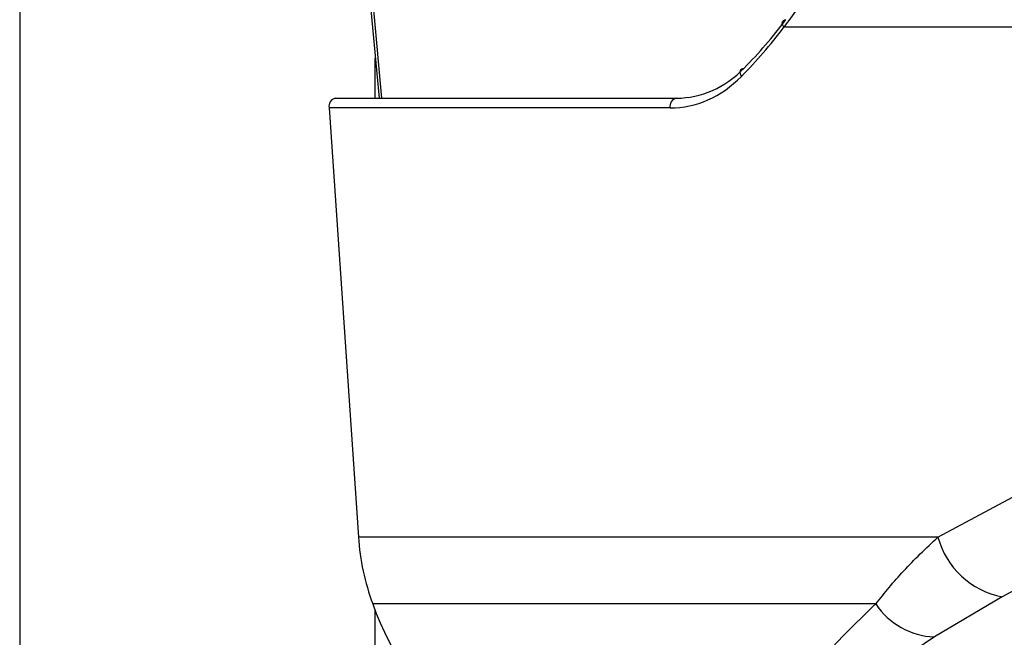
# Paper-space layout '2.5M DUO Surface Plate' of a CAD drawing. Header units: millimetres. Extents: x 20 to 18989, y 40 to 15016.
# Tile 30 of 109: x 6810 to 6921, y 5795 to 5864. Entities that reach past the tile are written whole.
import ezdxf

# ---------------------------------------------------------------- set-up
doc = ezdxf.new("R2010")
doc.units = ezdxf.units.MM

psp = doc.layouts.new('2.5M DUO Surface Plate')

# ---------------------------------------------------------------- linework, layer by layer
at = {"color": 8, "linetype": 'Continuous', "lineweight": 25, "ltscale": 2}
for p, q in [((6810.34, 7939.49), (6810.34, 2191.49)), ((6850.23, 5865.51), (6851.15, 5855.56)), ((6850.44, 5855.56), (6850.44, 5860.06)), ((6850.44, 2191.49), (6850.44, 5797.77))]:
    psp.add_line(p, q, dxfattribs=at)
at = {"color": 7, "linetype": 'Continuous', "lineweight": 25, "ltscale": 2}
for p, q in [((6849.94, 5865.51), (6850.86, 5855.56)), ((6953.34, 5863.56), (6896.5, 5863.56)), ((6845.93, 5855.56), (6884.39, 5855.56)), ((6845.22, 5854.46), (6848.53, 5806.06)), ((6883.69, 5854.46), (6845.22, 5854.46)), ((6913.88, 5806.06), (6937.48, 5818.72)), ((6913.88, 5806.06), (6848.53, 5806.06)), ((6921.13, 5799.32), (6913.48, 5794.79)), ((6906.86, 5798.51), (6850.15, 5798.51))]:
    psp.add_line(p, q, dxfattribs=at)
at = {"color": 7, "linetype": 'Continuous', "lineweight": 25, "ltscale": 2, "flags": 128}
for points in [[(6896.5, 5863.56), (6896.41, 5863.71), (6896.35, 5863.87), (6896.33, 5864.01), (6896.35, 5864.14), (6896.4, 5864.25), (6896.49, 5864.33), (6896.6, 5864.39), (6896.74, 5864.41)], [(6891.72, 5858.02), (6891.64, 5858.19), (6891.6, 5858.36), (6891.59, 5858.52), (6891.61, 5858.66), (6891.67, 5858.78), (6891.77, 5858.87), (6891.89, 5858.92), (6892.03, 5858.95)], [(6944.71, 5811.99), (6934.47, 5806.49), (6921.13, 5799.32)]]:
    psp.add_lwpolyline(points, dxfattribs=at)
at = {"color": 7, "linetype": 'Continuous', "lineweight": 25, "ltscale": 4}
for centre, radius, start, end in [((6846.13, 5854.65), 0.924, 102.4795, 192.1141), ((6884.59, 5854.65), 0.924, 102.4795, 192.1141), ((6874.85, 5807.76), 26.37, 183.7037, 200.5327), ((6922.83, 5808.41), 9.25, 194.7677, 259.4157), ((6881.17, 5809.45), 32.89, 199.4256, 231.1811), ((6913.81, 5803.12), 8.34, 213.5902, 267.7267)]:
    psp.add_arc(centre, radius, start, end, dxfattribs=at)
for centre, major_axis, ratio, start_param, end_param in [((6856.91, 5923.56), (-10.62, 77.44), 0.700456, 3.636695, 3.752988), ((6856.21, 5923.46), (-10.63, 78.45), 0.700621, 3.63786, 3.754153), ((6882.96, 5875.56), (-2.83, 19.9), 0.699969, 3.042459, 3.633341), ((6882.25, 5875.46), (-2.83, 20.91), 0.700621, 3.046978, 3.63786)]:
    psp.add_ellipse(centre, major_axis=major_axis, ratio=ratio, start_param=start_param, end_param=end_param, dxfattribs=at)
at = {"color": 7, "linetype": 'Continuous', "lineweight": 25, "ltscale": 2}
for points, knots in [([(6915.31, 5889.96), (6913.87, 5888.12), (6910.94, 5884.39), (6906.91, 5878.61), (6903.1, 5872.99), (6899.66, 5867.93), (6897.5, 5864.94), (6896.5, 5863.56)], [0, 0, 0, 0, 0.2033, 0.413175, 0.61525, 0.821702, 1, 1, 1, 1]), ([(6906.86, 5798.51), (6907.86, 5799.75), (6909.87, 5802.25), (6912.54, 5804.78), (6913.88, 5806.06)], [0, 0, 0, 0, 0.4966175, 1, 1, 1, 1]), ([(6913.48, 5794.79), (6911.44, 5793.38), (6907.57, 5790.7), (6903, 5786.84), (6900.66, 5784.05), (6900.01, 5782.2), (6900.17, 5781.09), (6901.24, 5780.28), (6903.47, 5779.97), (6906.51, 5780.15), (6910.9, 5780.93), (6915.83, 5782.22), (6920.77, 5783.75), (6926.57, 5785.72), (6933.54, 5788.32), (6941.47, 5791.53), (6946.46, 5793.7), (6948.95, 5794.79)], [0, 0, 0, 0, 0.120044, 0.227172, 0.333836, 0.373923, 0.413905, 0.46098, 0.495719, 0.530459, 0.571625, 0.631694, 0.677742, 0.723854, 0.815672, 0.907871, 1, 1, 1, 1]), ([(6902.15, 5779.6), (6902.59, 5779.59), (6903.98, 5779.57), (6906.51, 5779.89), (6909.74, 5780.47), (6913.14, 5781.28), (6916.81, 5782.3), (6920.79, 5783.54), (6925.26, 5785.05), (6930.26, 5786.86), (6935.77, 5788.99), (6941.78, 5791.45), (6946.58, 5793.48), (6949.32, 5794.7), (6949.94, 5794.98)], [0, 0, 0, 0, 0.029277, 0.092774, 0.154214, 0.218204, 0.287709, 0.365064, 0.451634, 0.555865, 0.673588, 0.803736, 0.956052, 1, 1, 1, 1])]:
    psp.add_open_spline(points, degree=3, knots=knots, dxfattribs=at)
at = {"color": 8, "linetype": 'Continuous', "lineweight": 25, "ltscale": 2}
psp.add_open_spline([(6902.15, 5779.59), (6901.96, 5779.58), (6900.61, 5779.49), (6898.59, 5779.9), (6896.76, 5780.86), (6896.01, 5782.31), (6895.94, 5783.97), (6896.51, 5785.94), (6898.12, 5788.99), (6901.33, 5793.17), (6904.97, 5796.69), (6906.86, 5798.51)], degree=3, knots=[0, 0, 0, 0, 0.012565, 0.090915, 0.193301, 0.274655, 0.357973, 0.459934, 0.561995, 0.772969, 1, 1, 1, 1], dxfattribs=at)

doc.saveas('drawing.dxf')
